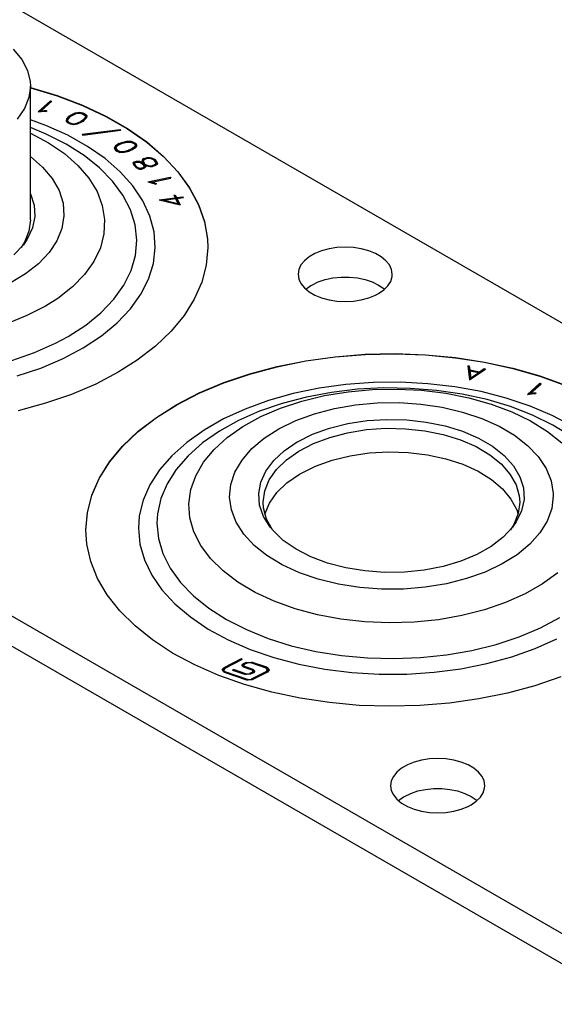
# Model space of a CAD drawing. Extents: x -65 to -29, y -70.1 to -47.
# Tile 12 of 57: x -56 to -54.5, y -64.5 to -61.9. Entities that reach past the tile are written whole.
import ezdxf

# ---------------------------------------------------------------- set-up
doc = ezdxf.new("R2010")
doc.units = 0
doc.header["$MEASUREMENT"] = 0
doc.layers.add('DST', color=7, linetype='CONTINUOUS')

msp = doc.modelspace()

# ---------------------------------------------------------------- linework, layer by layer
at = {"layer": 'DST', "color": 9, "linetype": 'CONTINUOUS'}
for p, q in [((-62.1797, -58.2896), (-48.269, -66.3209)), ((-47.6133, -68.3325), (-63.5939, -59.1061)), ((-63.5939, -59.1861), (-47.6133, -68.4125)), ((-55.9959, -61.9745), (-55.9733, -62.0018)), ((-55.9733, -62.0018), (-55.9582, -62.0307)), ((-55.9582, -62.0307), (-55.9508, -62.0606)), ((-55.9508, -62.0606), (-55.9501, -62.0734)), ((-55.9501, -62.0734), (-55.9541, -62.1035)), ((-55.9501, -62.4306), (-55.9501, -62.0734)), ((-55.9501, -62.0767), (-55.8785, -62.0984)), ((-55.9541, -62.1035), (-55.966, -62.1329)), ((-55.8785, -62.0984), (-55.811, -62.124)), ((-55.966, -62.1329), (-55.9855, -62.161)), ((-55.811, -62.124), (-55.7482, -62.1534)), ((-55.7482, -62.1534), (-55.6907, -62.1862)), ((-55.6907, -62.1862), (-55.6391, -62.2221)), ((-55.6391, -62.2221), (-55.594, -62.2608)), ((-55.594, -62.2608), (-55.5556, -62.3018)), ((-55.5556, -62.3018), (-55.5245, -62.3449)), ((-55.5245, -62.3449), (-55.5009, -62.3895)), ((-55.5009, -62.3895), (-55.485, -62.4353)), ((-55.485, -62.4353), (-55.4771, -62.4817)), ((-55.4771, -62.4817), (-55.4761, -62.5048)), ((-55.4761, -62.5048), (-55.4801, -62.5514)), ((-55.1716, -62.5132), (-55.1896, -62.5205)), ((-55.1517, -62.5078), (-55.1716, -62.5132)), ((-55.1305, -62.5046), (-55.1517, -62.5078)), ((-55.1086, -62.5035), (-55.1305, -62.5046)), ((-55.0867, -62.5046), (-55.1086, -62.5035)), ((-55.0655, -62.5078), (-55.0867, -62.5046)), ((-55.0456, -62.5132), (-55.0655, -62.5078)), ((-55.0276, -62.5205), (-55.0456, -62.5132)), ((-55.2177, -62.5398), (-55.227, -62.5513)), ((-55.2051, -62.5294), (-55.2177, -62.5398)), ((-55.1896, -62.5205), (-55.2051, -62.5294)), ((-55.0121, -62.5294), (-55.0276, -62.5205)), ((-54.9995, -62.5398), (-55.0121, -62.5294)), ((-54.9902, -62.5513), (-54.9995, -62.5398)), ((-55.4801, -62.5514), (-55.4921, -62.5975)), ((-55.2327, -62.5636), (-55.2346, -62.5762)), ((-55.227, -62.5513), (-55.2327, -62.5636)), ((-54.9845, -62.5636), (-54.9902, -62.5513)), ((-54.9826, -62.5762), (-54.9845, -62.5636)), ((-55.2346, -62.5762), (-55.2327, -62.5888)), ((-55.2327, -62.5888), (-55.227, -62.6011)), ((-55.1809, -62.5966), (-55.1619, -62.5903)), ((-55.1619, -62.5903), (-55.1412, -62.586)), ((-55.1412, -62.586), (-55.1196, -62.5838)), ((-55.1196, -62.5838), (-55.0976, -62.5838)), ((-55.0976, -62.5838), (-55.076, -62.586)), ((-55.076, -62.586), (-55.0554, -62.5903)), ((-55.0554, -62.5903), (-55.0363, -62.5966)), ((-54.9869, -62.595), (-54.9831, -62.5825)), ((-54.9831, -62.5825), (-54.9826, -62.5762)), ((-55.4921, -62.5975), (-55.5119, -62.6427)), ((-55.227, -62.6011), (-55.2177, -62.6126)), ((-55.2177, -62.6126), (-55.2051, -62.623)), ((-55.2138, -62.6162), (-55.2002, -62.6063)), ((-55.2002, -62.6063), (-55.1977, -62.6048)), ((-55.1977, -62.6048), (-55.1809, -62.5966)), ((-55.0363, -62.5966), (-55.0195, -62.6048)), ((-55.0195, -62.6048), (-55.0054, -62.6145)), ((-55.0195, -62.6276), (-55.0054, -62.6179)), ((-55.0054, -62.6179), (-54.9944, -62.607)), ((-55.0054, -62.6145), (-55.0034, -62.6162)), ((-54.9944, -62.607), (-54.9869, -62.595)), ((-55.5119, -62.6427), (-55.5393, -62.6866)), ((-55.2051, -62.623), (-55.1896, -62.6319)), ((-55.1896, -62.6319), (-55.1716, -62.6392)), ((-55.1716, -62.6392), (-55.1517, -62.6446)), ((-55.1517, -62.6446), (-55.1305, -62.6478)), ((-55.0867, -62.6478), (-55.0655, -62.6446)), ((-55.0655, -62.6446), (-55.0456, -62.6392)), ((-55.0456, -62.6392), (-55.0276, -62.6319)), ((-55.0276, -62.6319), (-55.0195, -62.6276)), ((-55.1305, -62.6478), (-55.1086, -62.649)), ((-55.1086, -62.649), (-55.0867, -62.6478)), ((-55.5393, -62.6866), (-55.5741, -62.7287)), ((-55.5741, -62.7287), (-55.616, -62.7687)), ((-55.616, -62.7687), (-55.6645, -62.806)), ((-55.2139, -62.8073), (-55.1353, -62.7965)), ((-55.1353, -62.7965), (-55.0552, -62.7901)), ((-55.0552, -62.7901), (-54.9745, -62.7884)), ((-54.9745, -62.7884), (-54.8938, -62.7913)), ((-54.8938, -62.7913), (-54.814, -62.7988)), ((-54.814, -62.7988), (-54.7359, -62.8108)), ((-55.6645, -62.806), (-55.7154, -62.8383)), ((-55.3636, -62.8422), (-55.2902, -62.8226)), ((-55.2902, -62.8226), (-55.2139, -62.8073)), ((-54.7359, -62.8108), (-54.6603, -62.8272)), ((-54.6603, -62.8272), (-54.5878, -62.8479)), ((-55.7154, -62.8383), (-55.7753, -62.8696)), ((-55.4333, -62.8658), (-55.3636, -62.8422)), ((-54.5878, -62.8479), (-54.5192, -62.8725)), ((-55.7753, -62.8696), (-55.8403, -62.8973)), ((-55.4986, -62.8933), (-55.4333, -62.8658)), ((-55.8403, -62.8973), (-55.9097, -62.9212)), ((-55.5588, -62.9244), (-55.4986, -62.8933)), ((-55.9097, -62.9212), (-55.9828, -62.9411)), ((-55.6134, -62.9588), (-55.5588, -62.9244)), ((-55.6619, -62.9961), (-55.6134, -62.9588)), ((-55.7038, -63.036), (-55.6619, -62.9961)), ((-55.7386, -63.0781), (-55.7038, -63.036)), ((-55.766, -63.122), (-55.7386, -63.0781)), ((-55.7858, -63.1673), (-55.766, -63.122)), ((-55.7978, -63.2134), (-55.7858, -63.1673)), ((-55.8017, -63.26), (-55.7978, -63.2134)), ((-55.7991, -63.2976), (-55.8017, -63.26)), ((-55.7887, -63.3439), (-55.7991, -63.2976)), ((-55.7704, -63.3894), (-55.7887, -63.3439)), ((-55.7445, -63.4335), (-55.7704, -63.3894)), ((-55.711, -63.476), (-55.7445, -63.4335)), ((-55.6705, -63.5164), (-55.711, -63.476)), ((-55.6233, -63.5542), (-55.6705, -63.5164)), ((-55.5698, -63.5892), (-55.6233, -63.5542)), ((-55.5106, -63.621), (-55.5698, -63.5892)), ((-55.4462, -63.6492), (-55.5106, -63.621)), ((-55.3774, -63.6736), (-55.4462, -63.6492)), ((-54.5321, -63.6526), (-54.6015, -63.6765)), ((-55.3047, -63.694), (-55.3774, -63.6736)), ((-55.2288, -63.7101), (-55.3047, -63.694)), ((-54.6747, -63.6963), (-54.7509, -63.7119)), ((-54.6015, -63.6765), (-54.6747, -63.6963)), ((-55.1506, -63.7218), (-55.2288, -63.7101)), ((-55.0708, -63.729), (-55.1506, -63.7218)), ((-54.8293, -63.723), (-54.9093, -63.7296)), ((-54.7509, -63.7119), (-54.8293, -63.723)), ((-54.9901, -63.7316), (-55.0708, -63.729)), ((-54.9093, -63.7296), (-54.9901, -63.7316)), ((-54.9241, -63.8808), (-54.9421, -63.8881)), ((-54.9042, -63.8755), (-54.9241, -63.8808)), ((-54.883, -63.8722), (-54.9042, -63.8755)), ((-54.8611, -63.8711), (-54.883, -63.8722)), ((-54.8392, -63.8722), (-54.8611, -63.8711)), ((-54.818, -63.8755), (-54.8392, -63.8722)), ((-54.7981, -63.8808), (-54.818, -63.8755)), ((-54.7801, -63.8881), (-54.7981, -63.8808)), ((-54.9702, -63.9075), (-54.9795, -63.9189)), ((-54.9576, -63.8971), (-54.9702, -63.9075)), ((-54.9421, -63.8881), (-54.9576, -63.8971)), ((-54.7646, -63.8971), (-54.7801, -63.8881)), ((-54.752, -63.9075), (-54.7646, -63.8971)), ((-54.7427, -63.9189), (-54.752, -63.9075)), ((-54.9852, -63.9312), (-54.9871, -63.9438)), ((-54.9795, -63.9189), (-54.9852, -63.9312)), ((-54.737, -63.9312), (-54.7427, -63.9189)), ((-54.7351, -63.9438), (-54.737, -63.9312)), ((-54.9871, -63.9438), (-54.9852, -63.9565)), ((-54.9852, -63.9565), (-54.9795, -63.9687)), ((-54.9334, -63.9643), (-54.9144, -63.9579)), ((-54.9144, -63.9579), (-54.8937, -63.9536)), ((-54.8937, -63.9536), (-54.8721, -63.9514)), ((-54.8721, -63.9514), (-54.8501, -63.9514)), ((-54.8501, -63.9514), (-54.8285, -63.9536)), ((-54.8285, -63.9536), (-54.8079, -63.9579)), ((-54.8079, -63.9579), (-54.7889, -63.9643)), ((-54.7394, -63.9627), (-54.7356, -63.9502)), ((-54.7356, -63.9502), (-54.7351, -63.9438)), ((-54.9795, -63.9687), (-54.9702, -63.9802)), ((-54.9702, -63.9802), (-54.9576, -63.9906)), ((-54.9664, -63.9838), (-54.9527, -63.9739)), ((-54.9527, -63.9739), (-54.9502, -63.9724)), ((-54.9502, -63.9724), (-54.9334, -63.9643)), ((-54.7889, -63.9643), (-54.772, -63.9724)), ((-54.772, -63.9724), (-54.7579, -63.9821)), ((-54.772, -63.9953), (-54.7579, -63.9856)), ((-54.7579, -63.9856), (-54.7469, -63.9746)), ((-54.7579, -63.9821), (-54.7559, -63.9838)), ((-54.7469, -63.9746), (-54.7394, -63.9627)), ((-54.9576, -63.9906), (-54.9421, -63.9996)), ((-54.9421, -63.9996), (-54.9241, -64.0068)), ((-54.9241, -64.0068), (-54.9042, -64.0122)), ((-54.9042, -64.0122), (-54.883, -64.0155)), ((-54.8392, -64.0155), (-54.818, -64.0122)), ((-54.818, -64.0122), (-54.7981, -64.0068)), ((-54.7981, -64.0068), (-54.7801, -63.9996)), ((-54.7801, -63.9996), (-54.772, -63.9953)), ((-54.883, -64.0155), (-54.8611, -64.0166)), ((-54.8611, -64.0166), (-54.8392, -64.0155))]:
    msp.add_line(p, q, dxfattribs=at)
at = {"layer": 'DST', "color": 30, "linetype": 'CONTINUOUS'}
for p, q in [((-55.9501, -62.0774), (-55.8785, -62.0991)), ((-55.9295, -62.1419), (-55.8962, -62.1123)), ((-55.8962, -62.1156), (-55.9254, -62.1414)), ((-55.9213, -62.1387), (-55.8929, -62.1135)), ((-55.8962, -62.1123), (-55.8929, -62.1135)), ((-55.8962, -62.1123), (-55.8962, -62.1156)), ((-55.8955, -62.1158), (-55.8962, -62.1156)), ((-55.8785, -62.0991), (-55.811, -62.1247)), ((-55.9295, -62.1419), (-55.9135, -62.14)), ((-55.9213, -62.1387), (-55.9138, -62.1378)), ((-55.9213, -62.1387), (-55.9213, -62.1409)), ((-55.9138, -62.1378), (-55.9071, -62.1382)), ((-55.9138, -62.1378), (-55.9138, -62.14)), ((-55.9135, -62.14), (-55.9074, -62.1404)), ((-55.9071, -62.1382), (-55.9074, -62.1404)), ((-55.8416, -62.1495), (-55.8301, -62.1443)), ((-55.8301, -62.1443), (-55.8193, -62.1427)), ((-55.8301, -62.1443), (-55.8301, -62.1472)), ((-55.8281, -62.1463), (-55.8194, -62.1449)), ((-55.8194, -62.1449), (-55.8118, -62.1466)), ((-55.8193, -62.1427), (-55.8099, -62.1447)), ((-55.8193, -62.1427), (-55.8193, -62.1449)), ((-55.811, -62.1247), (-55.7482, -62.1541)), ((-55.8099, -62.1447), (-55.8049, -62.147)), ((-55.8099, -62.1447), (-55.8099, -62.1475)), ((-55.8539, -62.1605), (-55.8548, -62.1666)), ((-55.8548, -62.1666), (-55.8492, -62.1713)), ((-55.8539, -62.1637), (-55.8544, -62.1669)), ((-55.8471, -62.1532), (-55.8539, -62.1605)), ((-55.8471, -62.1564), (-55.8539, -62.1637)), ((-55.8539, -62.1605), (-55.8539, -62.1637)), ((-55.8501, -62.1611), (-55.8507, -62.1661)), ((-55.8507, -62.1661), (-55.8463, -62.1699)), ((-55.8507, -62.1661), (-55.8507, -62.1694)), ((-55.8475, -62.1721), (-55.8507, -62.1694)), ((-55.8437, -62.1544), (-55.8501, -62.1611)), ((-55.8492, -62.1713), (-55.8442, -62.1736)), ((-55.8471, -62.1532), (-55.8416, -62.1495)), ((-55.8416, -62.1527), (-55.8471, -62.1564)), ((-55.8471, -62.1532), (-55.8471, -62.1564)), ((-55.8463, -62.1699), (-55.8423, -62.1717)), ((-55.8463, -62.1699), (-55.8463, -62.1727)), ((-55.8437, -62.1544), (-55.8387, -62.1511)), ((-55.8416, -62.1495), (-55.8416, -62.1527)), ((-55.8404, -62.1522), (-55.8416, -62.1527)), ((-55.8387, -62.1511), (-55.8281, -62.1463)), ((-55.826, -62.172), (-55.8154, -62.1673)), ((-55.824, -62.1739), (-55.8125, -62.1688)), ((-55.8103, -62.1638), (-55.8154, -62.1673)), ((-55.8154, -62.1673), (-55.8154, -62.1701)), ((-55.8103, -62.1671), (-55.8137, -62.1694)), ((-55.807, -62.1651), (-55.8125, -62.1688)), ((-55.8118, -62.1466), (-55.8078, -62.1484)), ((-55.804, -62.1572), (-55.8103, -62.1638)), ((-55.804, -62.1604), (-55.8103, -62.1671)), ((-55.8103, -62.1638), (-55.8103, -62.1671)), ((-55.8078, -62.1484), (-55.8033, -62.1521)), ((-55.8002, -62.1578), (-55.807, -62.1651)), ((-55.8049, -62.1502), (-55.8066, -62.1494)), ((-55.8049, -62.147), (-55.7993, -62.1517)), ((-55.8049, -62.147), (-55.8049, -62.1502)), ((-55.7997, -62.1545), (-55.8049, -62.1502)), ((-55.8033, -62.1521), (-55.804, -62.1572)), ((-55.8033, -62.1554), (-55.804, -62.1604)), ((-55.804, -62.1572), (-55.804, -62.1604)), ((-55.8033, -62.1521), (-55.8033, -62.1554)), ((-55.7993, -62.1517), (-55.8002, -62.1578)), ((-55.7482, -62.1541), (-55.6907, -62.1869)), ((-55.8442, -62.1736), (-55.8348, -62.1757)), ((-55.8423, -62.1717), (-55.8347, -62.1734)), ((-55.8423, -62.1717), (-55.8423, -62.174)), ((-55.8348, -62.1757), (-55.824, -62.1739)), ((-55.8347, -62.1734), (-55.826, -62.172)), ((-55.8347, -62.1734), (-55.8347, -62.1756)), ((-55.826, -62.172), (-55.826, -62.1743)), ((-55.8114, -62.2017), (-55.7104, -62.189)), ((-55.8103, -62.2038), (-55.7093, -62.1911)), ((-55.7104, -62.189), (-55.7093, -62.1911)), ((-55.7104, -62.189), (-55.7104, -62.1912)), ((-55.6907, -62.1869), (-55.6391, -62.2228)), ((-55.8114, -62.2017), (-55.8103, -62.2038)), ((-55.7127, -62.2265), (-55.7056, -62.2237)), ((-55.7056, -62.2237), (-55.6921, -62.2204)), ((-55.7056, -62.2237), (-55.7056, -62.2265)), ((-55.7035, -62.2256), (-55.6911, -62.2225)), ((-55.6921, -62.2204), (-55.6808, -62.2203)), ((-55.6921, -62.2204), (-55.6921, -62.2228)), ((-55.6911, -62.2225), (-55.6818, -62.2225)), ((-55.6818, -62.2225), (-55.6752, -62.2251)), ((-55.6808, -62.2203), (-55.6724, -62.2236)), ((-55.6808, -62.2203), (-55.6808, -62.2229)), ((-55.6724, -62.2236), (-55.6686, -62.2265)), ((-55.6724, -62.2236), (-55.6724, -62.2268)), ((-55.6391, -62.2228), (-55.594, -62.2615)), ((-55.7226, -62.2326), (-55.7263, -62.2384)), ((-55.7263, -62.2384), (-55.7229, -62.2438)), ((-55.7226, -62.2358), (-55.7252, -62.24)), ((-55.7229, -62.2438), (-55.719, -62.2466)), ((-55.7127, -62.2265), (-55.7226, -62.2326)), ((-55.7127, -62.2298), (-55.7226, -62.2358)), ((-55.7226, -62.2326), (-55.7226, -62.2358)), ((-55.7191, -62.2338), (-55.7221, -62.2385)), ((-55.7221, -62.2385), (-55.7194, -62.2428)), ((-55.7221, -62.2385), (-55.7221, -62.2417)), ((-55.7194, -62.246), (-55.7221, -62.2417)), ((-55.7194, -62.2428), (-55.7163, -62.2451)), ((-55.7194, -62.2428), (-55.7194, -62.246)), ((-55.718, -62.247), (-55.7194, -62.246)), ((-55.71, -62.2282), (-55.7191, -62.2338)), ((-55.719, -62.2466), (-55.7107, -62.25)), ((-55.7163, -62.2451), (-55.7096, -62.2478)), ((-55.7163, -62.2451), (-55.7163, -62.2477)), ((-55.7127, -62.2265), (-55.7127, -62.2298)), ((-55.7122, -62.2295), (-55.7127, -62.2298)), ((-55.7107, -62.25), (-55.6994, -62.2499)), ((-55.71, -62.2282), (-55.7035, -62.2256)), ((-55.7096, -62.2478), (-55.7004, -62.2477)), ((-55.7096, -62.2478), (-55.7096, -62.25)), ((-55.7004, -62.2477), (-55.6879, -62.2446)), ((-55.7004, -62.2477), (-55.7004, -62.2499)), ((-55.6994, -62.2499), (-55.6857, -62.2465)), ((-55.6814, -62.2421), (-55.6879, -62.2446)), ((-55.6879, -62.2446), (-55.6879, -62.2471)), ((-55.6787, -62.2437), (-55.6857, -62.2465)), ((-55.6723, -62.2365), (-55.6814, -62.2421)), ((-55.6814, -62.2421), (-55.6814, -62.2448)), ((-55.6723, -62.2397), (-55.6793, -62.244)), ((-55.6688, -62.2377), (-55.6787, -62.2437)), ((-55.6752, -62.2251), (-55.6721, -62.2274)), ((-55.6724, -62.2268), (-55.6735, -62.2264)), ((-55.6686, -62.2297), (-55.6724, -62.2268)), ((-55.6694, -62.2317), (-55.6723, -62.2365)), ((-55.6694, -62.2349), (-55.6723, -62.2397)), ((-55.6723, -62.2365), (-55.6723, -62.2397)), ((-55.6721, -62.2274), (-55.6694, -62.2317)), ((-55.6694, -62.2317), (-55.6694, -62.2349)), ((-55.6652, -62.2318), (-55.6688, -62.2377)), ((-55.6686, -62.2265), (-55.6652, -62.2318)), ((-55.6686, -62.2265), (-55.6686, -62.2297)), ((-55.6662, -62.2334), (-55.6686, -62.2297)), ((-55.6718, -62.2757), (-55.6759, -62.2791)), ((-55.6718, -62.2757), (-55.6661, -62.274)), ((-55.6718, -62.2757), (-55.6718, -62.2789)), ((-55.6689, -62.2774), (-55.6649, -62.2762)), ((-55.6661, -62.274), (-55.6586, -62.2739)), ((-55.6661, -62.274), (-55.6661, -62.2765)), ((-55.6649, -62.2762), (-55.6596, -62.2761)), ((-55.6596, -62.2761), (-55.655, -62.2779)), ((-55.6586, -62.2739), (-55.6525, -62.2763)), ((-55.6586, -62.2739), (-55.6586, -62.2765)), ((-55.6525, -62.2763), (-55.6511, -62.2771)), ((-55.6525, -62.2763), (-55.6525, -62.2794)), ((-55.6501, -62.2694), (-55.6523, -62.2741)), ((-55.6523, -62.2741), (-55.6511, -62.2771)), ((-55.6501, -62.2727), (-55.6516, -62.2759)), ((-55.6463, -62.2662), (-55.6501, -62.2694)), ((-55.6463, -62.2694), (-55.6501, -62.2727)), ((-55.6501, -62.2694), (-55.6501, -62.2727)), ((-55.6465, -62.2704), (-55.6483, -62.2743)), ((-55.6483, -62.2743), (-55.6464, -62.279)), ((-55.6483, -62.2743), (-55.6483, -62.2775)), ((-55.6434, -62.2679), (-55.6465, -62.2704)), ((-55.6463, -62.2662), (-55.6381, -62.2637)), ((-55.6463, -62.2662), (-55.6463, -62.2694)), ((-55.6446, -62.2689), (-55.6463, -62.2694)), ((-55.6434, -62.2679), (-55.6369, -62.2659)), ((-55.6381, -62.2637), (-55.631, -62.2637)), ((-55.6381, -62.2637), (-55.6381, -62.2663)), ((-55.6369, -62.2659), (-55.6313, -62.2659)), ((-55.6313, -62.2659), (-55.6281, -62.2664)), ((-55.631, -62.2637), (-55.6263, -62.2645)), ((-55.631, -62.2637), (-55.631, -62.2659)), ((-55.6281, -62.2664), (-55.6219, -62.2696)), ((-55.6263, -62.2645), (-55.6188, -62.2683)), ((-55.6263, -62.2645), (-55.6263, -62.2674)), ((-55.6219, -62.2696), (-55.6164, -62.275)), ((-55.6188, -62.2715), (-55.6212, -62.2703)), ((-55.6188, -62.2683), (-55.6126, -62.2743)), ((-55.6188, -62.2683), (-55.6188, -62.2715)), ((-55.6126, -62.2775), (-55.6188, -62.2715)), ((-55.6164, -62.275), (-55.6146, -62.2795)), ((-55.6126, -62.2743), (-55.6106, -62.2797)), ((-55.6126, -62.2743), (-55.6126, -62.2775)), ((-55.594, -62.2615), (-55.5556, -62.3025)), ((-55.6759, -62.2791), (-55.6737, -62.2847)), ((-55.6718, -62.2789), (-55.6749, -62.2816)), ((-55.6737, -62.2847), (-55.6675, -62.2907)), ((-55.6702, -62.2784), (-55.6718, -62.2789)), ((-55.6689, -62.2774), (-55.6717, -62.2797)), ((-55.6717, -62.2797), (-55.67, -62.284)), ((-55.6717, -62.2797), (-55.6717, -62.2829)), ((-55.67, -62.2873), (-55.6717, -62.2829)), ((-55.67, -62.284), (-55.6645, -62.2894)), ((-55.67, -62.284), (-55.67, -62.2873)), ((-55.6652, -62.2919), (-55.67, -62.2873)), ((-55.6675, -62.2907), (-55.6598, -62.2947)), ((-55.6645, -62.2894), (-55.6585, -62.2925)), ((-55.6645, -62.2894), (-55.6645, -62.2923)), ((-55.6598, -62.2947), (-55.6522, -62.2946)), ((-55.6585, -62.2925), (-55.6534, -62.2924)), ((-55.6585, -62.2925), (-55.6585, -62.2947)), ((-55.655, -62.2779), (-55.6492, -62.2813)), ((-55.6493, -62.2912), (-55.6534, -62.2924)), ((-55.6534, -62.2924), (-55.6534, -62.2946)), ((-55.6465, -62.2929), (-55.6522, -62.2946)), ((-55.6511, -62.2771), (-55.6511, -62.2802)), ((-55.6465, -62.2888), (-55.6493, -62.2912)), ((-55.6493, -62.2912), (-55.6493, -62.2938)), ((-55.6492, -62.2813), (-55.6468, -62.2857)), ((-55.6464, -62.2822), (-55.6483, -62.2775)), ((-55.6465, -62.292), (-55.6481, -62.2934)), ((-55.6468, -62.2857), (-55.6465, -62.2888)), ((-55.6465, -62.2888), (-55.6465, -62.292)), ((-55.6425, -62.2895), (-55.6465, -62.2929)), ((-55.6464, -62.279), (-55.6457, -62.2803)), ((-55.6464, -62.279), (-55.6464, -62.2822)), ((-55.6457, -62.2835), (-55.6464, -62.2822)), ((-55.6457, -62.2803), (-55.644, -62.2813)), ((-55.6457, -62.2803), (-55.6457, -62.2835)), ((-55.644, -62.2845), (-55.6457, -62.2835)), ((-55.644, -62.2813), (-55.6376, -62.2846)), ((-55.644, -62.2813), (-55.644, -62.2845)), ((-55.6435, -62.2848), (-55.644, -62.2845)), ((-55.6435, -62.2845), (-55.6395, -62.2865)), ((-55.6435, -62.2845), (-55.6429, -62.2855)), ((-55.6435, -62.2845), (-55.6435, -62.2877)), ((-55.6429, -62.2887), (-55.6435, -62.2877)), ((-55.6429, -62.2855), (-55.6425, -62.2895)), ((-55.6429, -62.2855), (-55.6429, -62.2887)), ((-55.6428, -62.2898), (-55.6429, -62.2887)), ((-55.6395, -62.2865), (-55.6309, -62.288)), ((-55.6376, -62.2846), (-55.6306, -62.2858)), ((-55.6376, -62.2846), (-55.6376, -62.2869)), ((-55.6309, -62.288), (-55.6237, -62.2879)), ((-55.6306, -62.2858), (-55.625, -62.2858)), ((-55.6306, -62.2858), (-55.6306, -62.288)), ((-55.6184, -62.2838), (-55.625, -62.2858)), ((-55.625, -62.2858), (-55.625, -62.288)), ((-55.6156, -62.2855), (-55.6237, -62.2879)), ((-55.6154, -62.2813), (-55.6184, -62.2838)), ((-55.6184, -62.2838), (-55.6184, -62.2863)), ((-55.6154, -62.2845), (-55.6172, -62.286)), ((-55.6117, -62.2823), (-55.6156, -62.2855)), ((-55.6146, -62.2795), (-55.6154, -62.2813)), ((-55.6154, -62.2813), (-55.6154, -62.2845)), ((-55.6146, -62.2828), (-55.6154, -62.2845)), ((-55.6146, -62.2795), (-55.6146, -62.2828)), ((-55.6112, -62.2812), (-55.6126, -62.2775)), ((-55.6106, -62.2797), (-55.6117, -62.2823)), ((-55.5556, -62.3025), (-55.5245, -62.3456)), ((-55.636, -62.3293), (-55.5767, -62.3167)), ((-55.636, -62.3293), (-55.6205, -62.3331)), ((-55.6257, -62.3295), (-55.5751, -62.3188)), ((-55.6257, -62.3295), (-55.6185, -62.3313)), ((-55.6257, -62.3295), (-55.6257, -62.3318)), ((-55.5767, -62.3167), (-55.5751, -62.3188)), ((-55.5767, -62.3167), (-55.5767, -62.3191)), ((-55.6257, -62.3303), (-55.6291, -62.331)), ((-55.6205, -62.3331), (-55.6159, -62.3355)), ((-55.6185, -62.3313), (-55.6134, -62.3339)), ((-55.6185, -62.3313), (-55.6185, -62.3342)), ((-55.6134, -62.3339), (-55.6159, -62.3355)), ((-55.5245, -62.3456), (-55.5009, -62.3902)), ((-55.9501, -62.3608), (-55.9403, -62.391)), ((-55.6056, -62.3773), (-55.5633, -62.3717)), ((-55.6056, -62.3773), (-55.5496, -62.3902)), ((-55.5927, -62.3788), (-55.5967, -62.3794)), ((-55.5927, -62.3779), (-55.5621, -62.3739)), ((-55.5927, -62.3779), (-55.5556, -62.3865)), ((-55.5927, -62.3779), (-55.5927, -62.3803)), ((-55.5668, -62.3649), (-55.563, -62.3644)), ((-55.5668, -62.3649), (-55.5633, -62.3717)), ((-55.563, -62.3676), (-55.5652, -62.3679)), ((-55.5633, -62.3717), (-55.5633, -62.374)), ((-55.563, -62.3644), (-55.5595, -62.3712)), ((-55.563, -62.3644), (-55.563, -62.3676)), ((-55.5595, -62.3744), (-55.563, -62.3676)), ((-55.5621, -62.3739), (-55.5556, -62.3865)), ((-55.5595, -62.3712), (-55.5422, -62.3689)), ((-55.5595, -62.3712), (-55.5595, -62.3744)), ((-55.5584, -62.3743), (-55.5595, -62.3744)), ((-55.5584, -62.3734), (-55.5411, -62.3711)), ((-55.5584, -62.3734), (-55.5496, -62.3902)), ((-55.5584, -62.3734), (-55.5584, -62.3766)), ((-55.5515, -62.3898), (-55.5584, -62.3766)), ((-55.5422, -62.3689), (-55.5411, -62.3711)), ((-55.5422, -62.3689), (-55.5422, -62.3713)), ((-55.9403, -62.391), (-55.9384, -62.4217)), ((-55.5556, -62.3865), (-55.5556, -62.3888)), ((-55.5009, -62.3902), (-55.485, -62.436)), ((-55.9501, -62.4306), (-55.9541, -62.4607)), ((-55.9384, -62.4217), (-55.9445, -62.4523)), ((-55.9541, -62.4607), (-55.966, -62.4901)), ((-55.9445, -62.4523), (-55.9584, -62.4819)), ((-55.485, -62.436), (-55.4771, -62.4824)), ((-55.9584, -62.4819), (-55.969, -62.4973)), ((-55.4771, -62.4824), (-55.4761, -62.5055)), ((-55.969, -62.4973), (-55.9943, -62.5243)), ((-55.966, -62.4901), (-55.9748, -62.5043)), ((-55.2139, -62.808), (-55.1353, -62.7972)), ((-55.1353, -62.7972), (-55.0552, -62.7909)), ((-55.0552, -62.7909), (-54.9745, -62.7891)), ((-54.9745, -62.7891), (-54.8938, -62.792)), ((-54.8938, -62.792), (-54.814, -62.7995)), ((-54.814, -62.7995), (-54.7359, -62.8115)), ((-55.3636, -62.8429), (-55.2902, -62.8233)), ((-55.2902, -62.8233), (-55.2139, -62.808)), ((-54.7809, -62.8214), (-54.7769, -62.8213)), ((-54.7809, -62.8214), (-54.776, -62.8588)), ((-54.7769, -62.8245), (-54.7805, -62.8246)), ((-54.7769, -62.8213), (-54.7755, -62.8321)), ((-54.7769, -62.8213), (-54.7769, -62.8245)), ((-54.7755, -62.8353), (-54.7769, -62.8245)), ((-54.776, -62.8588), (-54.7336, -62.8296)), ((-54.749, -62.8367), (-54.7367, -62.8283)), ((-54.7367, -62.8283), (-54.7336, -62.8296)), ((-54.7367, -62.8283), (-54.7367, -62.8315)), ((-54.7359, -62.8115), (-54.6603, -62.8279)), ((-54.6603, -62.8279), (-54.5878, -62.8486)), ((-55.4333, -62.8665), (-55.3636, -62.8429)), ((-54.7755, -62.8321), (-54.749, -62.8367)), ((-54.7755, -62.8321), (-54.7755, -62.8353)), ((-54.7752, -62.8354), (-54.7755, -62.8353)), ((-54.7752, -62.8344), (-54.7516, -62.8385)), ((-54.7752, -62.8344), (-54.7728, -62.8531)), ((-54.7752, -62.8344), (-54.7752, -62.8376)), ((-54.7728, -62.8563), (-54.7752, -62.8376)), ((-54.7728, -62.8531), (-54.7516, -62.8385)), ((-54.7516, -62.8417), (-54.7728, -62.8563)), ((-54.7728, -62.8531), (-54.7728, -62.8563)), ((-54.7516, -62.8385), (-54.7516, -62.8417)), ((-54.749, -62.84), (-54.7516, -62.8395)), ((-54.7367, -62.8315), (-54.749, -62.84)), ((-54.749, -62.8367), (-54.749, -62.84)), ((-54.7365, -62.8316), (-54.7367, -62.8315)), ((-54.5878, -62.8486), (-54.5192, -62.8732)), ((-55.4986, -62.894), (-55.4333, -62.8665)), ((-54.6214, -62.8972), (-54.5881, -62.8676)), ((-54.5881, -62.8708), (-54.6172, -62.8967)), ((-54.6131, -62.894), (-54.5847, -62.8688)), ((-54.5881, -62.8676), (-54.5847, -62.8688)), ((-54.5881, -62.8676), (-54.5881, -62.8708)), ((-54.5873, -62.8711), (-54.5881, -62.8708)), ((-55.5588, -62.9251), (-55.4986, -62.894)), ((-54.6214, -62.8972), (-54.6053, -62.8953)), ((-54.6131, -62.894), (-54.6057, -62.8931)), ((-54.6131, -62.894), (-54.6131, -62.8962)), ((-54.6057, -62.8931), (-54.599, -62.8935)), ((-54.6057, -62.8931), (-54.6057, -62.8953)), ((-54.6053, -62.8953), (-54.5993, -62.8956)), ((-54.599, -62.8935), (-54.5993, -62.8956)), ((-55.6134, -62.9595), (-55.5588, -62.9251)), ((-55.6619, -62.9968), (-55.6134, -62.9595)), ((-55.1955, -63.0039), (-55.1503, -62.9876)), ((-55.1503, -62.9876), (-55.1015, -62.9754)), ((-55.1015, -62.9754), (-55.0501, -62.9675)), ((-55.0501, -62.9675), (-54.9971, -62.9641)), ((-54.9971, -62.9641), (-54.9439, -62.9653)), ((-54.9439, -62.9653), (-54.8916, -62.9712)), ((-54.8916, -62.9712), (-54.8415, -62.9814)), ((-54.8415, -62.9814), (-54.7945, -62.9959)), ((-55.7038, -63.0368), (-55.6619, -62.9968)), ((-55.2358, -63.024), (-55.1955, -63.0039)), ((-55.1935, -63.0287), (-55.1497, -63.0122)), ((-55.1497, -63.0122), (-55.102, -62.9998)), ((-55.102, -62.9998), (-55.0516, -62.9916)), ((-55.0516, -62.9916), (-54.9996, -62.988)), ((-54.9996, -62.988), (-54.9473, -62.9891)), ((-54.9473, -62.9891), (-54.8959, -62.9946)), ((-54.8959, -62.9946), (-54.8465, -63.0047)), ((-54.8465, -63.0047), (-54.8004, -63.019)), ((-54.7945, -62.9959), (-54.7518, -63.0143)), ((-55.7386, -63.0789), (-55.7038, -63.0368)), ((-55.2715, -63.048), (-55.237, -63.0246)), ((-55.237, -63.0246), (-55.2358, -63.024)), ((-55.2325, -63.0489), (-55.1935, -63.0287)), ((-54.8004, -63.019), (-54.7585, -63.0371)), ((-54.7585, -63.0371), (-54.722, -63.0587)), ((-54.7518, -63.0143), (-54.7144, -63.0362)), ((-54.7144, -63.0362), (-54.6831, -63.061)), ((-55.2996, -63.0742), (-55.2715, -63.048)), ((-55.2657, -63.0722), (-55.2325, -63.0489)), ((-55.1432, -63.0733), (-55.095, -63.0614)), ((-55.095, -63.0614), (-55.0443, -63.0539)), ((-55.0443, -63.0539), (-54.9922, -63.051)), ((-54.9922, -63.051), (-54.94, -63.0526)), ((-54.94, -63.0526), (-54.8888, -63.0588)), ((-54.8888, -63.0588), (-54.8398, -63.0695)), ((-54.722, -63.0587), (-54.6915, -63.0833)), ((-54.6831, -63.061), (-54.6585, -63.0883)), ((-55.766, -63.1227), (-55.7386, -63.0789)), ((-55.3206, -63.1024), (-55.2996, -63.0742)), ((-55.2924, -63.0982), (-55.2657, -63.0722)), ((-55.2273, -63.1089), (-55.1876, -63.0892)), ((-55.1876, -63.0892), (-55.1432, -63.0733)), ((-54.8398, -63.0695), (-54.7942, -63.0843)), ((-54.7942, -63.0843), (-54.753, -63.103)), ((-54.6915, -63.0833), (-54.6679, -63.1103)), ((-54.6585, -63.0883), (-54.6413, -63.1174)), ((-55.334, -63.1322), (-55.3206, -63.1024)), ((-55.3119, -63.1263), (-55.2924, -63.0982)), ((-55.2643, -63.1341), (-55.2308, -63.1109)), ((-55.2308, -63.1109), (-55.2273, -63.1089)), ((-54.753, -63.103), (-54.7173, -63.1251)), ((-54.6679, -63.1103), (-54.6517, -63.139)), ((-54.6413, -63.1174), (-54.6319, -63.1477)), ((-55.7858, -63.168), (-55.766, -63.1227)), ((-55.3396, -63.1627), (-55.334, -63.1322)), ((-55.3238, -63.1557), (-55.3119, -63.1263)), ((-55.2913, -63.16), (-55.2643, -63.1341)), ((-54.7173, -63.1251), (-54.6878, -63.15)), ((-54.6517, -63.139), (-54.6432, -63.1688)), ((-55.7978, -63.2141), (-55.7858, -63.168)), ((-55.3372, -63.1934), (-55.3396, -63.1627)), ((-55.3278, -63.1858), (-55.3238, -63.1557)), ((-55.3112, -63.188), (-55.2913, -63.16)), ((-54.6878, -63.15), (-54.6652, -63.1773)), ((-54.6432, -63.1688), (-54.642, -63.1858)), ((-54.6319, -63.1477), (-54.6303, -63.1784)), ((-55.3269, -63.2236), (-55.3372, -63.1934)), ((-55.3268, -63.2009), (-55.3278, -63.1858)), ((-55.3234, -63.2174), (-55.3112, -63.188)), ((-54.6652, -63.1773), (-54.65, -63.2062)), ((-54.642, -63.1858), (-54.6459, -63.216)), ((-54.6303, -63.1784), (-54.6368, -63.2089)), ((-55.8017, -63.2607), (-55.7978, -63.2141)), ((-55.3089, -63.2525), (-55.3269, -63.2236)), ((-55.3188, -63.2308), (-55.3268, -63.2009)), ((-54.6459, -63.216), (-54.6578, -63.2454)), ((-54.6368, -63.2089), (-54.6511, -63.2385)), ((-54.65, -63.2062), (-54.6463, -63.2174)), ((-55.3031, -63.2596), (-55.3188, -63.2308)), ((-54.6578, -63.2454), (-54.6666, -63.2596)), ((-54.6511, -63.2385), (-54.6609, -63.2525)), ((-55.3015, -63.2614), (-55.3089, -63.2525)), ((-55.274, -63.2877), (-55.3015, -63.2614)), ((-54.6609, -63.2525), (-54.6862, -63.2796)), ((-55.2399, -63.3113), (-55.274, -63.2877)), ((-54.6862, -63.2796), (-54.7182, -63.3041)), ((-55.2002, -63.3318), (-55.2399, -63.3113)), ((-54.7563, -63.3256), (-54.7995, -63.3436)), ((-54.7182, -63.3041), (-54.7563, -63.3256)), ((-55.1555, -63.3485), (-55.2002, -63.3318)), ((-55.107, -63.3613), (-55.1555, -63.3485)), ((-54.7995, -63.3436), (-54.8468, -63.3577)), ((-55.0558, -63.3696), (-55.107, -63.3613)), ((-55.003, -63.3735), (-55.0558, -63.3696)), ((-54.9498, -63.3728), (-55.003, -63.3735)), ((-54.8973, -63.3675), (-54.9498, -63.3728)), ((-54.8468, -63.3577), (-54.8973, -63.3675)), ((-55.3864, -63.6046), (-55.4329, -63.6287)), ((-55.3839, -63.6064), (-55.4304, -63.6305)), ((-55.3839, -63.6064), (-55.3864, -63.6046)), ((-55.3864, -63.6046), (-55.3864, -63.6077)), ((-55.3845, -63.6224), (-55.3812, -63.6181)), ((-55.3735, -63.6141), (-55.3812, -63.6181)), ((-55.371, -63.6159), (-55.3787, -63.6199)), ((-55.3735, -63.6141), (-55.3589, -63.6132)), ((-55.3609, -63.6153), (-55.371, -63.6159)), ((-55.3202, -63.6294), (-55.3609, -63.6153)), ((-55.3181, -63.6273), (-55.3589, -63.6132)), ((-55.4376, -63.6349), (-55.4329, -63.6287)), ((-55.4314, -63.6414), (-55.4376, -63.6349)), ((-55.4329, -63.6319), (-55.4374, -63.6365)), ((-55.4304, -63.6305), (-55.4337, -63.6348)), ((-55.4337, -63.6348), (-55.4294, -63.6393)), ((-55.4337, -63.6348), (-55.4337, -63.638)), ((-55.4318, -63.6413), (-55.4337, -63.638)), ((-55.4316, -63.6313), (-55.4329, -63.6319)), ((-55.3719, -63.6619), (-55.4314, -63.6414)), ((-55.3699, -63.6598), (-55.4294, -63.6393)), ((-55.4089, -63.6356), (-55.4068, -63.6335)), ((-55.3764, -63.6467), (-55.4089, -63.6356)), ((-55.3744, -63.6446), (-55.4068, -63.6335)), ((-55.4068, -63.6335), (-55.4068, -63.6363)), ((-55.3802, -63.6269), (-55.3845, -63.6224)), ((-55.3812, -63.6213), (-55.3841, -63.624)), ((-55.3796, -63.6205), (-55.3812, -63.6213)), ((-55.3787, -63.6199), (-55.3805, -63.6223)), ((-55.3805, -63.6223), (-55.3781, -63.6248)), ((-55.3805, -63.6223), (-55.3805, -63.6255)), ((-55.38, -63.6269), (-55.3805, -63.6255)), ((-55.3569, -63.635), (-55.3802, -63.6269)), ((-55.3798, -63.6271), (-55.38, -63.6269)), ((-55.3549, -63.6329), (-55.3781, -63.6248)), ((-55.3618, -63.6458), (-55.3764, -63.6467)), ((-55.3744, -63.6446), (-55.3643, -63.644)), ((-55.3563, -63.6399), (-55.3643, -63.644)), ((-55.3538, -63.6417), (-55.3618, -63.6458)), ((-55.3191, -63.6382), (-55.3597, -63.6592)), ((-55.3166, -63.64), (-55.3572, -63.661)), ((-55.3545, -63.6375), (-55.3569, -63.635)), ((-55.3563, -63.6399), (-55.3545, -63.6375)), ((-55.3545, -63.6407), (-55.3555, -63.6426)), ((-55.3549, -63.6361), (-55.3552, -63.636)), ((-55.3549, -63.6329), (-55.3505, -63.6374)), ((-55.351, -63.639), (-55.3549, -63.6361)), ((-55.3545, -63.6407), (-55.3545, -63.6375)), ((-55.3505, -63.6374), (-55.3538, -63.6417)), ((-55.3158, -63.634), (-55.3202, -63.6294)), ((-55.3191, -63.6382), (-55.3158, -63.634)), ((-55.3181, -63.6273), (-55.3119, -63.6339)), ((-55.3158, -63.6372), (-55.318, -63.6408)), ((-55.3122, -63.6355), (-55.3177, -63.6306)), ((-55.3119, -63.6339), (-55.3166, -63.64)), ((-55.3158, -63.6372), (-55.3158, -63.634)), ((-55.3572, -63.661), (-55.3719, -63.6619)), ((-55.3699, -63.6598), (-55.3597, -63.6592))]:
    msp.add_line(p, q, dxfattribs=at)
at = {"layer": 'DST', "color": 96, "linetype": 'CONTINUOUS'}
for p, q in [((-55.9087, -62.1785), (-55.9501, -62.1633)), ((-55.9077, -62.2011), (-55.9501, -62.1837)), ((-55.8505, -62.2045), (-55.9087, -62.1785)), ((-55.9501, -62.1984), (-55.9018, -62.2242)), ((-55.8544, -62.228), (-55.9077, -62.2011)), ((-55.9018, -62.2242), (-55.8593, -62.2532)), ((-55.7976, -62.234), (-55.8505, -62.2045)), ((-55.8067, -62.2582), (-55.8544, -62.228)), ((-55.7505, -62.2666), (-55.7976, -62.234)), ((-55.9501, -62.2613), (-55.9175, -62.2895)), ((-55.8593, -62.2532), (-55.8231, -62.2849)), ((-55.7651, -62.2913), (-55.8067, -62.2582)), ((-55.7098, -62.302), (-55.7505, -62.2666)), ((-55.9175, -62.2895), (-55.8918, -62.3201)), ((-55.8231, -62.2849), (-55.7939, -62.319)), ((-55.7304, -62.3269), (-55.7651, -62.2913)), ((-55.676, -62.3397), (-55.7098, -62.302)), ((-55.8918, -62.3201), (-55.8735, -62.3523)), ((-55.7939, -62.319), (-55.7721, -62.3548)), ((-55.7027, -62.3646), (-55.7304, -62.3269)), ((-55.8735, -62.3523), (-55.863, -62.3857)), ((-55.7721, -62.3548), (-55.7579, -62.3919)), ((-55.6495, -62.3793), (-55.676, -62.3397)), ((-55.6826, -62.4038), (-55.7027, -62.3646)), ((-55.6306, -62.4203), (-55.6495, -62.3793)), ((-55.863, -62.3857), (-55.8605, -62.4197)), ((-55.7579, -62.3919), (-55.7517, -62.4297)), ((-55.6703, -62.444), (-55.6826, -62.4038)), ((-55.8605, -62.4197), (-55.8659, -62.4535)), ((-55.7517, -62.4297), (-55.7534, -62.4677)), ((-55.6196, -62.4623), (-55.6306, -62.4203)), ((-55.8659, -62.4535), (-55.8792, -62.4865)), ((-55.666, -62.4848), (-55.6703, -62.444)), ((-55.8792, -62.4865), (-55.9001, -62.5182)), ((-55.7534, -62.4677), (-55.7631, -62.5053)), ((-55.6696, -62.5257), (-55.666, -62.4848)), ((-55.6164, -62.5047), (-55.6196, -62.4623)), ((-55.7631, -62.5053), (-55.7806, -62.5419)), ((-55.6213, -62.5471), (-55.6164, -62.5047)), ((-55.9001, -62.5182), (-55.9283, -62.548)), ((-55.6811, -62.566), (-55.6696, -62.5257)), ((-55.9283, -62.548), (-55.9632, -62.5753)), ((-55.7806, -62.5419), (-55.8057, -62.577)), ((-55.7005, -62.6053), (-55.6811, -62.566)), ((-55.6341, -62.5889), (-55.6213, -62.5471)), ((-55.9632, -62.5753), (-56.0043, -62.5997)), ((-55.8057, -62.577), (-55.838, -62.6101)), ((-55.6547, -62.6297), (-55.6341, -62.5889)), ((-55.838, -62.6101), (-55.877, -62.6407)), ((-55.7274, -62.6431), (-55.7005, -62.6053)), ((-55.877, -62.6407), (-55.91, -62.6616)), ((-55.7615, -62.6789), (-55.7274, -62.6431)), ((-55.6829, -62.6689), (-55.6547, -62.6297)), ((-55.91, -62.6616), (-55.9593, -62.6868)), ((-55.7182, -62.7061), (-55.6829, -62.6689)), ((-55.9593, -62.6868), (-56.0135, -62.7083)), ((-55.8024, -62.7123), (-55.7615, -62.6789)), ((-55.8496, -62.7428), (-55.8024, -62.7123)), ((-55.7604, -62.7409), (-55.7182, -62.7061)), ((-55.8828, -62.7606), (-55.8496, -62.7428)), ((-55.8088, -62.7729), (-55.7604, -62.7409)), ((-55.9389, -62.7856), (-55.8828, -62.7606)), ((-55.863, -62.8016), (-55.8088, -62.7729)), ((-55.9995, -62.8067), (-55.9389, -62.7856)), ((-55.9222, -62.8268), (-55.863, -62.8016)), ((-55.9858, -62.8481), (-55.9222, -62.8268)), ((-55.1784, -62.881), (-55.2476, -62.8953)), ((-55.1069, -62.871), (-55.1784, -62.881)), ((-55.0339, -62.8657), (-55.1069, -62.871)), ((-55.005, -62.8802), (-55.0755, -62.8838)), ((-54.9604, -62.8649), (-55.0339, -62.8657)), ((-54.9342, -62.8812), (-55.005, -62.8802)), ((-54.8871, -62.8687), (-54.9604, -62.8649)), ((-54.8641, -62.8868), (-54.9342, -62.8812)), ((-54.8151, -62.8771), (-54.8871, -62.8687)), ((-54.745, -62.89), (-54.8151, -62.8771)), ((-55.2476, -62.8953), (-55.3137, -62.9139)), ((-55.2122, -62.9046), (-55.2767, -62.9216)), ((-55.2244, -62.9152), (-55.1638, -62.9005)), ((-55.1449, -62.892), (-55.2122, -62.9046)), ((-55.1638, -62.9005), (-55.1004, -62.8902)), ((-55.0755, -62.8838), (-55.1449, -62.892)), ((-55.1004, -62.8902), (-55.0354, -62.8844)), ((-55.0354, -62.8844), (-54.9697, -62.8831)), ((-54.9697, -62.8831), (-54.9041, -62.8865)), ((-54.9041, -62.8865), (-54.8398, -62.8944)), ((-54.7955, -62.8969), (-54.8641, -62.8868)), ((-54.8398, -62.8944), (-54.7776, -62.9068)), ((-54.7293, -62.9114), (-54.7955, -62.8969)), ((-54.7776, -62.9068), (-54.7184, -62.9234)), ((-54.6777, -62.9072), (-54.745, -62.89)), ((-54.6141, -62.9285), (-54.6777, -62.9072)), ((-55.3137, -62.9139), (-55.376, -62.9365)), ((-55.2767, -62.9216), (-55.3374, -62.9426)), ((-55.3343, -62.9568), (-55.2816, -62.9341)), ((-55.2816, -62.9341), (-55.2244, -62.9152)), ((-55.1909, -62.9492), (-55.1374, -62.9351)), ((-55.1374, -62.9351), (-55.0811, -62.9253)), ((-55.0811, -62.9253), (-55.0231, -62.92)), ((-55.0231, -62.92), (-54.9643, -62.9193)), ((-54.9643, -62.9193), (-54.9059, -62.9233)), ((-54.9059, -62.9233), (-54.8489, -62.9317)), ((-54.8489, -62.9317), (-54.7945, -62.9445)), ((-54.6664, -62.9301), (-54.7293, -62.9114)), ((-54.7184, -62.9234), (-54.6632, -62.9441)), ((-54.6075, -62.9529), (-54.6664, -62.9301)), ((-54.5549, -62.9537), (-54.6141, -62.9285)), ((-55.376, -62.9365), (-55.4336, -62.9629)), ((-55.3374, -62.9426), (-55.3936, -62.9674)), ((-55.3819, -62.983), (-55.3343, -62.9568)), ((-55.2406, -62.9674), (-55.1909, -62.9492)), ((-54.7945, -62.9445), (-54.7435, -62.9615)), ((-54.7435, -62.9615), (-54.6971, -62.9823)), ((-54.6632, -62.9441), (-54.6128, -62.9685)), ((-54.5535, -62.9793), (-54.6075, -62.9529)), ((-54.5007, -62.9824), (-54.5549, -62.9537)), ((-55.4336, -62.9629), (-55.4859, -62.9927)), ((-55.3936, -62.9674), (-55.4446, -62.9958)), ((-55.4237, -63.0124), (-55.3819, -62.983)), ((-55.2856, -62.9892), (-55.2406, -62.9674)), ((-54.6971, -62.9823), (-54.6559, -63.0066)), ((-54.6128, -62.9685), (-54.5678, -62.9962)), ((-54.5049, -63.009), (-54.5535, -62.9793)), ((-55.4859, -62.9927), (-55.5323, -63.0257)), ((-55.4446, -62.9958), (-55.4897, -63.0273)), ((-55.4589, -63.0444), (-55.4237, -63.0124)), ((-55.325, -63.0144), (-55.2856, -62.9892)), ((-54.6559, -63.0066), (-54.6209, -63.0338)), ((-54.5678, -62.9962), (-54.529, -63.0269)), ((-55.5323, -63.0257), (-55.5722, -63.0614)), ((-55.4897, -63.0273), (-55.5284, -63.0615)), ((-55.3581, -63.0425), (-55.325, -63.0144)), ((-54.6209, -63.0338), (-54.5925, -63.0636)), ((-55.5722, -63.0614), (-55.6052, -63.0993)), ((-55.5284, -63.0615), (-55.5602, -63.098)), ((-55.4872, -63.0788), (-55.4589, -63.0444)), ((-55.3843, -63.0729), (-55.3581, -63.0425)), ((-54.5925, -63.0636), (-54.5714, -63.0953)), ((-55.5081, -63.1148), (-55.4872, -63.0788)), ((-55.4032, -63.105), (-55.3843, -63.0729)), ((-55.6052, -63.0993), (-55.6309, -63.1391)), ((-55.5602, -63.098), (-55.5847, -63.1364)), ((-55.5212, -63.152), (-55.5081, -63.1148)), ((-55.4143, -63.1384), (-55.4032, -63.105)), ((-54.5714, -63.0953), (-54.5579, -63.1283)), ((-55.6309, -63.1391), (-55.6489, -63.1803)), ((-55.5847, -63.1364), (-55.6015, -63.1761)), ((-55.4175, -63.1723), (-55.4143, -63.1384)), ((-54.5579, -63.1283), (-54.5523, -63.1621)), ((-55.5264, -63.1899), (-55.5212, -63.152)), ((-55.4127, -63.2061), (-55.4175, -63.1723)), ((-54.5522, -63.1689), (-54.5562, -63.2027)), ((-54.5523, -63.1621), (-54.5522, -63.1689)), ((-55.6489, -63.1803), (-55.6591, -63.2223)), ((-55.6015, -63.1761), (-55.6104, -63.2167)), ((-55.5236, -63.2278), (-55.5264, -63.1899)), ((-55.6591, -63.2223), (-55.6615, -63.2553)), ((-55.6104, -63.2167), (-55.6119, -63.242)), ((-55.4, -63.2392), (-55.4127, -63.2061)), ((-54.5562, -63.2027), (-54.5681, -63.236)), ((-55.6119, -63.242), (-55.6079, -63.2828)), ((-55.5129, -63.2653), (-55.5236, -63.2278)), ((-55.3797, -63.2711), (-55.4, -63.2392)), ((-54.5681, -63.236), (-54.5877, -63.268)), ((-55.6615, -63.2553), (-55.6575, -63.2977)), ((-55.4944, -63.3018), (-55.5129, -63.2653)), ((-55.352, -63.3011), (-55.3797, -63.2711)), ((-54.5877, -63.268), (-54.6146, -63.2982)), ((-55.6575, -63.2977), (-55.6455, -63.3396)), ((-55.6079, -63.2828), (-55.596, -63.3231)), ((-55.4684, -63.3366), (-55.4944, -63.3018)), ((-55.3176, -63.3286), (-55.352, -63.3011)), ((-54.6146, -63.2982), (-54.6484, -63.326)), ((-55.596, -63.3231), (-55.5763, -63.3624)), ((-55.277, -63.3531), (-55.3176, -63.3286)), ((-54.6484, -63.326), (-54.6884, -63.3508)), ((-55.6455, -63.3396), (-55.6258, -63.3805)), ((-55.4352, -63.3695), (-55.4684, -63.3366)), ((-55.231, -63.3743), (-55.277, -63.3531)), ((-54.6884, -63.3508), (-54.7339, -63.3724)), ((-55.6258, -63.3805), (-55.5985, -63.4199)), ((-55.5763, -63.3624), (-55.549, -63.4001)), ((-55.3954, -63.3997), (-55.4352, -63.3695)), ((-55.1805, -63.3917), (-55.231, -63.3743)), ((-54.7339, -63.3724), (-54.784, -63.3901)), ((-54.5402, -63.3743), (-54.581, -63.4041)), ((-55.549, -63.4001), (-55.5145, -63.4358)), ((-55.3496, -63.4269), (-55.3954, -63.3997)), ((-55.1264, -63.4049), (-55.1805, -63.3917)), ((-55.0696, -63.4138), (-55.1264, -63.4049)), ((-54.8378, -63.4038), (-54.8943, -63.4132)), ((-54.784, -63.3901), (-54.8378, -63.4038)), ((-54.581, -63.4041), (-54.6277, -63.4308)), ((-55.5985, -63.4199), (-55.5639, -63.4574)), ((-55.2983, -63.4508), (-55.3496, -63.4269)), ((-55.0113, -63.4182), (-55.0696, -63.4138)), ((-54.9525, -63.418), (-55.0113, -63.4182)), ((-54.8943, -63.4132), (-54.9525, -63.418)), ((-54.6277, -63.4308), (-54.6797, -63.4541)), ((-55.5639, -63.4574), (-55.5225, -63.4925)), ((-55.5145, -63.4358), (-55.4733, -63.469)), ((-55.2424, -63.4708), (-55.2983, -63.4508)), ((-54.6797, -63.4541), (-54.7363, -63.4735)), ((-55.4733, -63.469), (-55.4259, -63.4994)), ((-55.1828, -63.4868), (-55.2424, -63.4708)), ((-55.1202, -63.4985), (-55.1828, -63.4868)), ((-54.7363, -63.4735), (-54.7964, -63.4889)), ((-55.5225, -63.4925), (-55.4747, -63.5248)), ((-55.4259, -63.4994), (-55.3728, -63.5265)), ((-55.0556, -63.5058), (-55.1202, -63.4985)), ((-54.9899, -63.5084), (-55.0556, -63.5058)), ((-54.9242, -63.5065), (-54.9899, -63.5084)), ((-54.8594, -63.4999), (-54.9242, -63.5065)), ((-54.7964, -63.4889), (-54.8594, -63.4999)), ((-54.5864, -63.5216), (-54.5344, -63.4939)), ((-55.4747, -63.5248), (-55.4212, -63.5539)), ((-55.3728, -63.5265), (-55.3148, -63.5499)), ((-54.6436, -63.5457), (-54.5864, -63.5216)), ((-55.4212, -63.5539), (-55.3625, -63.5794)), ((-55.3148, -63.5499), (-55.2526, -63.5694)), ((-54.7701, -63.5822), (-54.705, -63.566)), ((-54.705, -63.566), (-54.6436, -63.5457)), ((-54.6005, -63.5768), (-54.5423, -63.5508)), ((-55.3625, -63.5794), (-55.2993, -63.6012)), ((-55.2526, -63.5694), (-55.187, -63.5847)), ((-55.187, -63.5847), (-55.1188, -63.5957)), ((-54.8379, -63.594), (-54.7701, -63.5822)), ((-54.6632, -63.599), (-54.6005, -63.5768)), ((-55.3812, -63.6181), (-55.3812, -63.6213)), ((-55.3735, -63.6141), (-55.3735, -63.6172)), ((-55.3589, -63.6132), (-55.3589, -63.616)), ((-55.2993, -63.6012), (-55.2324, -63.6188)), ((-55.2324, -63.6188), (-55.1626, -63.6322)), ((-55.1188, -63.5957), (-55.0489, -63.6022)), ((-55.0489, -63.6022), (-54.9781, -63.604)), ((-54.9781, -63.604), (-54.9075, -63.6013)), ((-54.9075, -63.6013), (-54.8379, -63.594)), ((-54.7992, -63.6309), (-54.7297, -63.6171)), ((-54.7297, -63.6171), (-54.6632, -63.599)), ((-55.4329, -63.6287), (-55.4329, -63.6319)), ((-55.4294, -63.6393), (-55.4294, -63.6421)), ((-55.3781, -63.6248), (-55.3781, -63.6276)), ((-55.3744, -63.6446), (-55.3744, -63.6473)), ((-55.3643, -63.644), (-55.3643, -63.6468)), ((-55.3563, -63.6399), (-55.3563, -63.643)), ((-55.3549, -63.6329), (-55.3549, -63.6361)), ((-55.3191, -63.6382), (-55.3191, -63.6413)), ((-55.3181, -63.6273), (-55.3181, -63.6304)), ((-55.1626, -63.6322), (-55.0907, -63.6411)), ((-55.0907, -63.6411), (-55.0175, -63.6455)), ((-55.0175, -63.6455), (-54.944, -63.6452)), ((-54.944, -63.6452), (-54.8709, -63.6404)), ((-54.8709, -63.6404), (-54.7992, -63.6309)), ((-55.3699, -63.6598), (-55.3699, -63.6625)), ((-55.3597, -63.6592), (-55.3597, -63.662))]:
    msp.add_line(p, q, dxfattribs=at)

doc.saveas('drawing.dxf')
